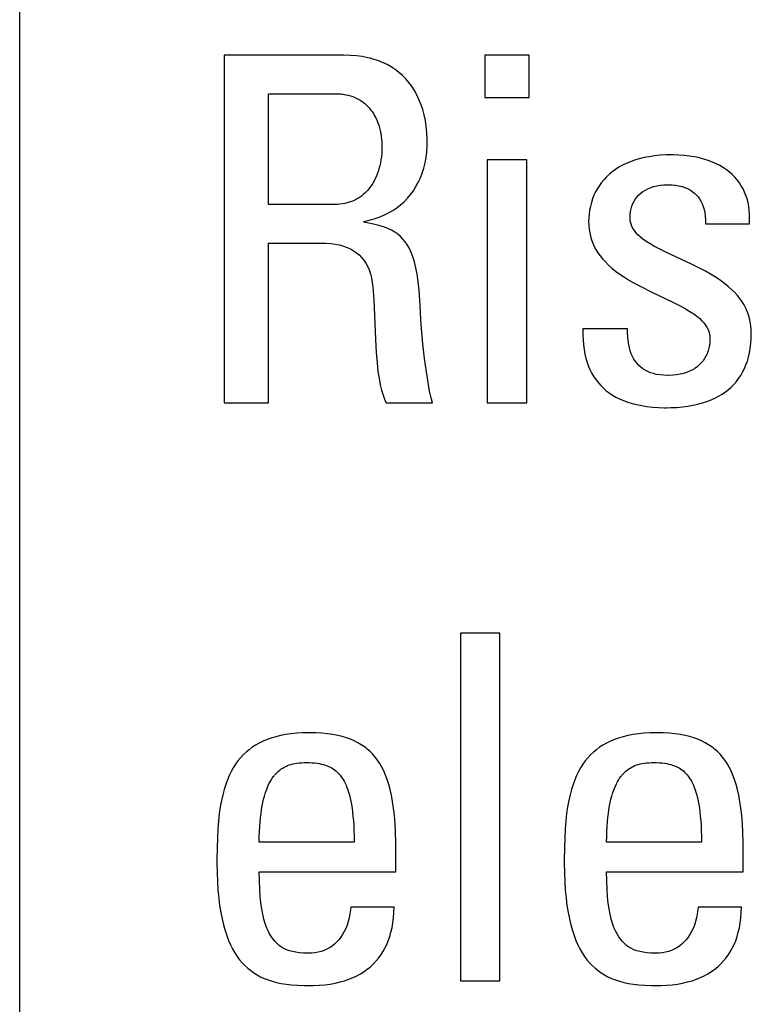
# Model space of a CAD drawing. Extents: x -840 to -217, y -121 to 557.
# Tile 9 of 145: x -602.07 to -598.58, y 174.54 to 179.23. Entities that reach past the tile are written whole.
import ezdxf

# ---------------------------------------------------------------- set-up
doc = ezdxf.new("R2010")
doc.units = 0
doc.header["$LTSCALE"] = 23.1
doc.layers.add('R912005577_AM_0', color=7, linetype='CONTINUOUS')

msp = doc.modelspace()

# ---------------------------------------------------------------- linework, layer by layer
at = {"layer": 'R912005577_AM_0', "color": 7}
for p, q in [((-602.0654, 170.3017), (-602.0654, 180.3809)), ((-600.5206, 179.0569), (-601.0917, 179.0569)), ((-601.0917, 179.0569), (-601.0917, 177.4013)), ((-600.49, 179.0561), (-600.5206, 179.0569)), ((-600.461, 179.0539), (-600.49, 179.0561)), ((-600.4335, 179.0502), (-600.461, 179.0539)), ((-600.4073, 179.0451), (-600.4335, 179.0502)), ((-599.6388, 179.0569), (-599.8498, 179.0569)), ((-599.8498, 179.0569), (-599.8498, 178.8551)), ((-599.6388, 178.8551), (-599.6388, 179.0569)), ((-600.3947, 179.0421), (-600.4073, 179.0451)), ((-600.3824, 179.0387), (-600.3947, 179.0421)), ((-600.3589, 179.0311), (-600.3824, 179.0387)), ((-600.3366, 179.0222), (-600.3589, 179.0311)), ((-600.3155, 179.0122), (-600.3366, 179.0222)), ((-600.2955, 179.0009), (-600.3155, 179.0122)), ((-600.2767, 178.9885), (-600.2955, 179.0009)), ((-600.2589, 178.975), (-600.2767, 178.9885)), ((-600.2421, 178.9602), (-600.2589, 178.975)), ((-600.2264, 178.9444), (-600.2421, 178.9602)), ((-600.2117, 178.9273), (-600.2264, 178.9444)), ((-600.198, 178.909), (-600.2117, 178.9273)), ((-600.1853, 178.8895), (-600.198, 178.909)), ((-600.8807, 178.8735), (-600.562, 178.8735)), ((-600.8807, 178.3461), (-600.8807, 178.8735)), ((-600.562, 178.8735), (-600.5488, 178.8732)), ((-600.5488, 178.8732), (-600.5361, 178.8723)), ((-600.5361, 178.8723), (-600.5299, 178.8717)), ((-600.5299, 178.8717), (-600.5238, 178.8709)), ((-600.5238, 178.8709), (-600.512, 178.8689)), ((-600.512, 178.8689), (-600.5006, 178.8664)), ((-600.5006, 178.8664), (-600.4897, 178.8633)), ((-600.4897, 178.8633), (-600.4791, 178.8598)), ((-600.1737, 178.8687), (-600.1853, 178.8895)), ((-600.1632, 178.8467), (-600.1737, 178.8687)), ((-600.4791, 178.8598), (-600.469, 178.8558)), ((-600.469, 178.8558), (-600.4592, 178.8512)), ((-600.4592, 178.8512), (-600.4498, 178.8462)), ((-600.4498, 178.8462), (-600.4407, 178.8407)), ((-600.4407, 178.8407), (-600.432, 178.8347)), ((-600.432, 178.8347), (-600.4236, 178.8282)), ((-600.4236, 178.8282), (-600.4156, 178.8212)), ((-600.4156, 178.8212), (-600.4079, 178.8137)), ((-600.1538, 178.8234), (-600.1632, 178.8467)), ((-600.1455, 178.7989), (-600.1538, 178.8234)), ((-599.8498, 178.8551), (-599.6388, 178.8551)), ((-600.4079, 178.8137), (-600.4005, 178.8058)), ((-600.4005, 178.8058), (-600.3935, 178.7973)), ((-600.3935, 178.7973), (-600.3869, 178.7883)), ((-600.3869, 178.7883), (-600.3806, 178.7788)), ((-600.3806, 178.7788), (-600.3747, 178.7687)), ((-600.3747, 178.7687), (-600.3692, 178.7581)), ((-600.1385, 178.7731), (-600.1455, 178.7989)), ((-600.1328, 178.7461), (-600.1385, 178.7731)), ((-600.3692, 178.7581), (-600.364, 178.7471)), ((-600.364, 178.7471), (-600.3593, 178.7355)), ((-600.3593, 178.7355), (-600.3551, 178.7234)), ((-600.3551, 178.7234), (-600.3513, 178.7108)), ((-600.1285, 178.718), (-600.1328, 178.7461)), ((-600.3513, 178.7108), (-600.348, 178.6978)), ((-600.348, 178.6978), (-600.3452, 178.6843)), ((-600.3452, 178.6843), (-600.3429, 178.6705)), ((-600.1255, 178.6888), (-600.1285, 178.718)), ((-600.124, 178.6586), (-600.1255, 178.6888)), ((-600.3429, 178.6705), (-600.3412, 178.6563)), ((-600.3412, 178.6563), (-600.3401, 178.6419)), ((-600.3401, 178.6419), (-600.3395, 178.6274)), ((-600.3395, 178.6274), (-600.3395, 178.6212)), ((-600.1242, 178.6247), (-600.1239, 178.6442)), ((-600.1239, 178.6442), (-600.124, 178.6586)), ((-600.3408, 178.5884), (-600.3423, 178.573)), ((-600.3398, 178.604), (-600.3408, 178.5884)), ((-600.3395, 178.6199), (-600.3398, 178.604)), ((-600.3395, 178.6212), (-600.3395, 178.6199)), ((-600.1294, 178.5702), (-600.1261, 178.597)), ((-600.1261, 178.597), (-600.1242, 178.6247)), ((-599.0145, 178.5801), (-599.0415, 178.5774)), ((-598.9861, 178.5818), (-599.0145, 178.5801)), ((-598.9562, 178.5823), (-598.9861, 178.5818)), ((-598.9518, 178.5823), (-598.9562, 178.5823)), ((-598.9251, 178.5816), (-598.9518, 178.5823)), ((-598.8993, 178.5797), (-598.9251, 178.5816)), ((-600.347, 178.5435), (-600.3501, 178.5294)), ((-600.3444, 178.5581), (-600.347, 178.5435)), ((-600.3423, 178.573), (-600.3444, 178.5581)), ((-600.1402, 178.5196), (-600.1341, 178.5444)), ((-600.1341, 178.5444), (-600.1294, 178.5702)), ((-599.6503, 178.5594), (-599.8383, 178.5594)), ((-599.8383, 178.5594), (-599.8383, 177.4013)), ((-599.6503, 177.4013), (-599.6503, 178.5594)), ((-599.1757, 178.5418), (-599.1939, 178.533)), ((-599.1564, 178.5498), (-599.1757, 178.5418)), ((-599.1359, 178.557), (-599.1564, 178.5498)), ((-599.1142, 178.5635), (-599.1359, 178.557)), ((-599.0913, 178.569), (-599.1142, 178.5635)), ((-599.0671, 178.5737), (-599.0913, 178.569)), ((-599.0415, 178.5774), (-599.0671, 178.5737)), ((-598.8744, 178.5768), (-598.8993, 178.5797)), ((-598.8505, 178.5729), (-598.8744, 178.5768)), ((-598.8276, 178.568), (-598.8505, 178.5729)), ((-598.8059, 178.5623), (-598.8276, 178.568)), ((-598.7852, 178.5556), (-598.8059, 178.5623)), ((-598.7656, 178.5482), (-598.7852, 178.5556)), ((-598.7471, 178.5399), (-598.7656, 178.5482)), ((-598.7297, 178.531), (-598.7471, 178.5399)), ((-600.3625, 178.4898), (-600.3675, 178.4777)), ((-600.3579, 178.5025), (-600.3625, 178.4898)), ((-600.3538, 178.5157), (-600.3579, 178.5025)), ((-600.3501, 178.5294), (-600.3538, 178.5157)), ((-600.1565, 178.4731), (-600.1477, 178.4959)), ((-600.1477, 178.4959), (-600.1402, 178.5196)), ((-599.2564, 178.4905), (-599.2696, 178.4782)), ((-599.2423, 178.5022), (-599.2564, 178.4905)), ((-599.2271, 178.5132), (-599.2423, 178.5022)), ((-599.211, 178.5234), (-599.2271, 178.5132)), ((-599.1939, 178.533), (-599.211, 178.5234)), ((-598.7134, 178.5213), (-598.7297, 178.531)), ((-598.6982, 178.511), (-598.7134, 178.5213)), ((-598.684, 178.5), (-598.6982, 178.511)), ((-598.6708, 178.4884), (-598.684, 178.5)), ((-598.6586, 178.4761), (-598.6708, 178.4884)), ((-600.385, 178.4445), (-600.3915, 178.4345)), ((-600.3788, 178.455), (-600.385, 178.4445)), ((-600.3729, 178.4661), (-600.3788, 178.455)), ((-600.3675, 178.4777), (-600.3729, 178.4661)), ((-600.1777, 178.4309), (-600.1665, 178.4515)), ((-600.1665, 178.4515), (-600.1565, 178.4731)), ((-599.2933, 178.4514), (-599.3038, 178.437)), ((-599.2819, 178.4651), (-599.2933, 178.4514)), ((-599.2696, 178.4782), (-599.2819, 178.4651)), ((-599.0139, 178.4378), (-598.9972, 178.4395)), ((-598.9972, 178.4395), (-598.9797, 178.4401)), ((-598.9797, 178.4401), (-598.9764, 178.4401)), ((-598.9764, 178.4401), (-598.9578, 178.4394)), ((-598.9578, 178.4394), (-598.9407, 178.4376)), ((-598.6474, 178.4633), (-598.6586, 178.4761)), ((-598.6372, 178.4498), (-598.6474, 178.4633)), ((-598.6279, 178.4356), (-598.6372, 178.4498)), ((-600.4293, 178.3928), (-600.4378, 178.386)), ((-600.4211, 178.4), (-600.4293, 178.3928)), ((-600.4133, 178.4078), (-600.4211, 178.4)), ((-600.4057, 178.4162), (-600.4133, 178.4078)), ((-600.3984, 178.4251), (-600.4057, 178.4162)), ((-600.3915, 178.4345), (-600.3984, 178.4251)), ((-600.2184, 178.3756), (-600.2037, 178.3929)), ((-600.2037, 178.3929), (-600.1901, 178.4113)), ((-600.1901, 178.4113), (-600.1777, 178.4309)), ((-599.322, 178.4062), (-599.3297, 178.3898)), ((-599.3133, 178.4219), (-599.322, 178.4062)), ((-599.3038, 178.437), (-599.3133, 178.4219)), ((-599.1161, 178.3913), (-599.1066, 178.3999)), ((-599.1066, 178.3999), (-599.0962, 178.4077)), ((-599.0962, 178.4077), (-599.0848, 178.4148)), ((-599.0848, 178.4148), (-599.0725, 178.4212)), ((-599.0725, 178.4212), (-599.0592, 178.4267)), ((-599.0592, 178.4267), (-599.045, 178.4314)), ((-599.045, 178.4314), (-599.0299, 178.4351)), ((-599.0299, 178.4351), (-599.0139, 178.4378)), ((-598.9407, 178.4376), (-598.9247, 178.4349)), ((-598.9247, 178.4349), (-598.9099, 178.4313)), ((-598.9099, 178.4313), (-598.8962, 178.4267)), ((-598.8962, 178.4267), (-598.8836, 178.4214)), ((-598.8836, 178.4214), (-598.8719, 178.4152)), ((-598.8719, 178.4152), (-598.8612, 178.4083)), ((-598.8612, 178.4083), (-598.8513, 178.4005)), ((-598.8513, 178.4005), (-598.8422, 178.392)), ((-598.6196, 178.4208), (-598.6279, 178.4356)), ((-598.6122, 178.4054), (-598.6196, 178.4208)), ((-598.6057, 178.3892), (-598.6122, 178.4054)), ((-600.5642, 178.3461), (-600.8807, 178.3461)), ((-600.5518, 178.3464), (-600.5642, 178.3461)), ((-600.5397, 178.3473), (-600.5518, 178.3464)), ((-600.5281, 178.3488), (-600.5397, 178.3473)), ((-600.5167, 178.3508), (-600.5281, 178.3488)), ((-600.5057, 178.3533), (-600.5167, 178.3508)), ((-600.4951, 178.3564), (-600.5057, 178.3533)), ((-600.4848, 178.3601), (-600.4951, 178.3564)), ((-600.4748, 178.3642), (-600.4848, 178.3601)), ((-600.4651, 178.3689), (-600.4748, 178.3642)), ((-600.4557, 178.3741), (-600.4651, 178.3689)), ((-600.4466, 178.3798), (-600.4557, 178.3741)), ((-600.4378, 178.386), (-600.4466, 178.3798)), ((-600.2512, 178.3442), (-600.2342, 178.3593)), ((-600.2342, 178.3593), (-600.2184, 178.3756)), ((-599.3422, 178.3553), (-599.347, 178.3372)), ((-599.3364, 178.3728), (-599.3422, 178.3553)), ((-599.3297, 178.3898), (-599.3364, 178.3728)), ((-599.1493, 178.3386), (-599.1445, 178.3505)), ((-599.1445, 178.3505), (-599.1388, 178.3617)), ((-599.1388, 178.3617), (-599.1322, 178.3722)), ((-599.1322, 178.3722), (-599.1246, 178.3821)), ((-599.1246, 178.3821), (-599.1161, 178.3913)), ((-598.8422, 178.392), (-598.834, 178.3826)), ((-598.834, 178.3826), (-598.8266, 178.3724)), ((-598.8266, 178.3724), (-598.8199, 178.3613)), ((-598.8199, 178.3613), (-598.8141, 178.3493)), ((-598.8141, 178.3493), (-598.8092, 178.3364)), ((-598.6003, 178.3724), (-598.6057, 178.3892)), ((-598.5958, 178.3547), (-598.6003, 178.3724)), ((-598.5924, 178.3363), (-598.5958, 178.3547)), ((-600.33, 178.2951), (-600.3086, 178.3056)), ((-600.3086, 178.3056), (-600.2883, 178.3173)), ((-600.2883, 178.3173), (-600.2692, 178.3302)), ((-600.2692, 178.3302), (-600.2512, 178.3442)), ((-599.3533, 178.3001), (-599.3548, 178.2813)), ((-599.3507, 178.3188), (-599.3533, 178.3001)), ((-599.347, 178.3372), (-599.3507, 178.3188)), ((-599.158, 178.2842), (-599.1574, 178.2989)), ((-599.1574, 178.2989), (-599.1557, 178.3128)), ((-599.1557, 178.3128), (-599.153, 178.3261)), ((-599.153, 178.3261), (-599.1493, 178.3386)), ((-598.8092, 178.3364), (-598.805, 178.3223)), ((-598.805, 178.3223), (-598.8018, 178.3072)), ((-598.8018, 178.3072), (-598.7995, 178.2909)), ((-598.5899, 178.3171), (-598.5924, 178.3363)), ((-598.5886, 178.2971), (-598.5899, 178.3171)), ((-600.4266, 178.2658), (-600.4007, 178.2712)), ((-600.4266, 178.2612), (-600.4266, 178.2658)), ((-600.4105, 178.2586), (-600.4266, 178.2612)), ((-600.3798, 178.2525), (-600.4105, 178.2586)), ((-600.4007, 178.2712), (-600.376, 178.2779)), ((-600.3539, 178.2461), (-600.3798, 178.2525)), ((-600.376, 178.2779), (-600.3524, 178.2859)), ((-600.3524, 178.2859), (-600.33, 178.2951)), ((-599.3548, 178.2813), (-599.3552, 178.2658)), ((-599.3552, 178.2658), (-599.3546, 178.2472)), ((-599.1574, 178.2732), (-599.158, 178.2842)), ((-599.1557, 178.2626), (-599.1574, 178.2732)), ((-599.1529, 178.2523), (-599.1557, 178.2626)), ((-599.149, 178.2421), (-599.1529, 178.2523)), ((-598.7995, 178.2909), (-598.7982, 178.2733)), ((-598.7982, 178.2733), (-598.798, 178.2544)), ((-598.798, 178.2544), (-598.5894, 178.2544)), ((-598.5894, 178.2544), (-598.5884, 178.2762)), ((-598.5884, 178.2762), (-598.5886, 178.2971)), ((-600.3316, 178.2392), (-600.3539, 178.2461)), ((-600.312, 178.2316), (-600.3316, 178.2392)), ((-600.2946, 178.2233), (-600.312, 178.2316)), ((-600.2789, 178.2143), (-600.2946, 178.2233)), ((-600.2647, 178.2043), (-600.2789, 178.2143)), ((-599.3546, 178.2472), (-599.3529, 178.2292)), ((-599.3529, 178.2292), (-599.3501, 178.2118)), ((-599.3501, 178.2118), (-599.3463, 178.1948)), ((-599.1438, 178.2321), (-599.149, 178.2421)), ((-599.1374, 178.2221), (-599.1438, 178.2321)), ((-599.1296, 178.2121), (-599.1374, 178.2221)), ((-599.1203, 178.2019), (-599.1296, 178.2121)), ((-600.8807, 178.1626), (-600.631, 178.1626)), ((-600.8807, 177.4013), (-600.8807, 178.1626)), ((-600.631, 178.1626), (-600.6066, 178.1621)), ((-600.6066, 178.1621), (-600.5837, 178.1603)), ((-600.5837, 178.1603), (-600.5623, 178.1574)), ((-600.2517, 178.1933), (-600.2647, 178.2043)), ((-600.2397, 178.1811), (-600.2517, 178.1933)), ((-600.2286, 178.1676), (-600.2397, 178.1811)), ((-600.2184, 178.1526), (-600.2286, 178.1676)), ((-599.3463, 178.1948), (-599.3414, 178.1784)), ((-599.3414, 178.1784), (-599.3354, 178.1624)), ((-599.3354, 178.1624), (-599.3283, 178.1467)), ((-599.1093, 178.1916), (-599.1203, 178.2019)), ((-599.0962, 178.181), (-599.1093, 178.1916)), ((-599.0809, 178.17), (-599.0962, 178.181)), ((-599.0628, 178.1584), (-599.0809, 178.17)), ((-599.0414, 178.1461), (-599.0628, 178.1584)), ((-600.5623, 178.1574), (-600.5422, 178.1533)), ((-600.5422, 178.1533), (-600.5235, 178.148)), ((-600.5235, 178.148), (-600.5061, 178.1417)), ((-600.5061, 178.1417), (-600.49, 178.1342)), ((-600.49, 178.1342), (-600.4751, 178.1257)), ((-600.4751, 178.1257), (-600.4614, 178.1162)), ((-600.4614, 178.1162), (-600.4487, 178.1056)), ((-600.209, 178.1358), (-600.2184, 178.1526)), ((-600.2002, 178.1171), (-600.209, 178.1358)), ((-600.1922, 178.096), (-600.2002, 178.1171)), ((-599.3283, 178.1467), (-599.3201, 178.1314)), ((-599.3201, 178.1314), (-599.3108, 178.1163)), ((-599.3108, 178.1163), (-599.3003, 178.1014)), ((-599.0157, 178.1325), (-599.0414, 178.1461)), ((-598.9836, 178.1168), (-599.0157, 178.1325)), ((-598.9401, 178.0966), (-598.9836, 178.1168)), ((-600.4487, 178.1056), (-600.4372, 178.0939)), ((-600.4372, 178.0939), (-600.4266, 178.081)), ((-600.4266, 178.081), (-600.4171, 178.0669)), ((-600.4171, 178.0669), (-600.4086, 178.0516)), ((-600.1848, 178.0722), (-600.1922, 178.096)), ((-600.1781, 178.0451), (-600.1848, 178.0722)), ((-599.3003, 178.1014), (-599.2885, 178.0867)), ((-599.2885, 178.0867), (-599.2753, 178.0722)), ((-599.2753, 178.0722), (-599.2607, 178.0577)), ((-598.91, 178.0828), (-598.9401, 178.0966)), ((-598.8652, 178.0619), (-598.91, 178.0828)), ((-600.4086, 178.0516), (-600.4012, 178.0348)), ((-600.4012, 178.0348), (-600.3948, 178.0166)), ((-600.172, 178.0142), (-600.1781, 178.0451)), ((-599.2607, 178.0577), (-599.2445, 178.0433)), ((-599.2445, 178.0433), (-599.2265, 178.0288)), ((-599.2265, 178.0288), (-599.2066, 178.0142)), ((-598.8295, 178.0445), (-598.8652, 178.0619)), ((-598.7991, 178.0285), (-598.8295, 178.0445)), ((-598.7722, 178.0133), (-598.7991, 178.0285)), ((-600.3948, 178.0166), (-600.3896, 177.9967)), ((-600.3896, 177.9967), (-600.3857, 177.9751)), ((-600.3857, 177.9751), (-600.3831, 177.9517)), ((-600.1668, 177.9787), (-600.172, 178.0142)), ((-600.1623, 177.9378), (-600.1668, 177.9787)), ((-599.2066, 178.0142), (-599.1846, 177.9995)), ((-599.1846, 177.9995), (-599.16, 177.9843)), ((-599.16, 177.9843), (-599.1323, 177.9686)), ((-598.7483, 177.9986), (-598.7722, 178.0133)), ((-598.7268, 177.9842), (-598.7483, 177.9986)), ((-598.7073, 177.9699), (-598.7268, 177.9842)), ((-600.3831, 177.9517), (-600.3788, 177.8916)), ((-600.1587, 177.8903), (-600.1623, 177.9378)), ((-599.1323, 177.9686), (-599.1006, 177.9519)), ((-599.1006, 177.9519), (-599.063, 177.9332)), ((-599.063, 177.9332), (-599.0138, 177.9098)), ((-598.6897, 177.9556), (-598.7073, 177.9699)), ((-598.6738, 177.9413), (-598.6897, 177.9556)), ((-598.6594, 177.927), (-598.6738, 177.9413)), ((-598.6464, 177.9125), (-598.6594, 177.927)), ((-600.3788, 177.8916), (-600.375, 177.8197)), ((-600.1561, 177.8347), (-600.1587, 177.8903)), ((-599.0138, 177.9098), (-598.9932, 177.9001)), ((-598.9932, 177.9001), (-598.951, 177.8798)), ((-598.951, 177.8798), (-598.9194, 177.8638)), ((-598.6347, 177.8978), (-598.6464, 177.9125)), ((-598.6243, 177.8829), (-598.6347, 177.8978)), ((-598.615, 177.8678), (-598.6243, 177.8829)), ((-600.1541, 177.7968), (-600.1561, 177.8347)), ((-598.9194, 177.8638), (-598.8939, 177.8499)), ((-598.8939, 177.8499), (-598.8726, 177.8372)), ((-598.8726, 177.8372), (-598.8546, 177.8253)), ((-598.6069, 177.8524), (-598.615, 177.8678)), ((-598.5999, 177.8366), (-598.6069, 177.8524)), ((-598.5939, 177.8204), (-598.5999, 177.8366)), ((-600.375, 177.8197), (-600.3701, 177.7039)), ((-600.151, 177.7554), (-600.1541, 177.7968)), ((-598.8546, 177.8253), (-598.8392, 177.814)), ((-598.8392, 177.814), (-598.8262, 177.8031)), ((-598.8262, 177.8031), (-598.8151, 177.7925)), ((-598.8151, 177.7925), (-598.8058, 177.7821)), ((-598.5891, 177.8037), (-598.5939, 177.8204)), ((-598.5852, 177.7866), (-598.5891, 177.8037)), ((-598.5824, 177.7689), (-598.5852, 177.7866)), ((-600.1443, 177.6826), (-600.151, 177.7554)), ((-599.3828, 177.7545), (-599.3829, 177.7276)), ((-599.1695, 177.7545), (-599.3828, 177.7545)), ((-599.1693, 177.7371), (-599.1695, 177.7545)), ((-599.1685, 177.7165), (-599.1693, 177.7371)), ((-598.8058, 177.7821), (-598.798, 177.7718)), ((-598.798, 177.7718), (-598.7915, 177.7616)), ((-598.7915, 177.7616), (-598.7864, 177.7514)), ((-598.7864, 177.7514), (-598.7825, 177.741)), ((-598.7825, 177.741), (-598.7796, 177.7305)), ((-598.5807, 177.7505), (-598.5824, 177.7689)), ((-598.5802, 177.7315), (-598.5807, 177.7505)), ((-600.3701, 177.7039), (-600.3667, 177.6409)), ((-599.3829, 177.7276), (-599.3819, 177.7021)), ((-599.3819, 177.7021), (-599.3799, 177.678)), ((-599.1669, 177.6975), (-599.1685, 177.7165)), ((-599.1643, 177.6799), (-599.1669, 177.6975)), ((-598.7796, 177.7305), (-598.7779, 177.7197)), ((-598.7779, 177.6923), (-598.7796, 177.6769)), ((-598.7779, 177.7197), (-598.7774, 177.7086)), ((-598.7774, 177.7086), (-598.7779, 177.6923)), ((-598.5824, 177.6834), (-598.5807, 177.7068)), ((-598.5807, 177.7068), (-598.5802, 177.7315)), ((-600.1364, 177.6119), (-600.1443, 177.6826)), ((-599.3799, 177.678), (-599.3768, 177.6551)), ((-599.3768, 177.6551), (-599.3727, 177.6334)), ((-599.161, 177.6637), (-599.1643, 177.6799)), ((-599.1568, 177.6486), (-599.161, 177.6637)), ((-599.1519, 177.6346), (-599.1568, 177.6486)), ((-598.786, 177.6486), (-598.7882, 177.642)), ((-598.7823, 177.6624), (-598.786, 177.6486)), ((-598.7796, 177.6769), (-598.7823, 177.6624)), ((-598.5888, 177.6397), (-598.5851, 177.661)), ((-598.5851, 177.661), (-598.5824, 177.6834)), ((-600.3667, 177.6409), (-600.363, 177.5918)), ((-600.1282, 177.5497), (-600.1364, 177.6119)), ((-599.3727, 177.6334), (-599.3678, 177.6129)), ((-599.3678, 177.6129), (-599.3619, 177.5935)), ((-599.1462, 177.6217), (-599.1519, 177.6346)), ((-599.1398, 177.6097), (-599.1462, 177.6217)), ((-599.1326, 177.5988), (-599.1398, 177.6097)), ((-599.1247, 177.5886), (-599.1326, 177.5988)), ((-598.8102, 177.6013), (-598.8185, 177.5913)), ((-598.8028, 177.612), (-598.8102, 177.6013)), ((-598.7963, 177.6235), (-598.8028, 177.612)), ((-598.7907, 177.6356), (-598.7963, 177.6235)), ((-598.7882, 177.642), (-598.7907, 177.6356)), ((-598.6056, 177.5819), (-598.5991, 177.6002)), ((-598.5991, 177.6002), (-598.5935, 177.6195)), ((-598.5935, 177.6195), (-598.5888, 177.6397)), ((-600.363, 177.5918), (-600.3586, 177.5512)), ((-600.3586, 177.5512), (-600.3536, 177.5168)), ((-600.1201, 177.4979), (-600.1282, 177.5497)), ((-599.3619, 177.5935), (-599.3552, 177.5751)), ((-599.3552, 177.5751), (-599.3476, 177.5577)), ((-599.3476, 177.5577), (-599.3392, 177.5411)), ((-599.116, 177.5794), (-599.1247, 177.5886)), ((-599.1066, 177.5709), (-599.116, 177.5794)), ((-599.0964, 177.5632), (-599.1066, 177.5709)), ((-599.0852, 177.5564), (-599.0964, 177.5632)), ((-599.0732, 177.5503), (-599.0852, 177.5564)), ((-599.0601, 177.545), (-599.0732, 177.5503)), ((-598.8742, 177.5519), (-598.8882, 177.5463)), ((-598.8611, 177.5583), (-598.8742, 177.5519)), ((-598.849, 177.5654), (-598.8611, 177.5583)), ((-598.8379, 177.5733), (-598.849, 177.5654)), ((-598.8278, 177.582), (-598.8379, 177.5733)), ((-598.8185, 177.5913), (-598.8278, 177.582)), ((-598.6214, 177.5478), (-598.6131, 177.5644)), ((-598.6131, 177.5644), (-598.6056, 177.5819)), ((-600.3536, 177.5168), (-600.3479, 177.487)), ((-599.3392, 177.5411), (-599.3299, 177.5255)), ((-599.3299, 177.5255), (-599.3198, 177.5107)), ((-599.3198, 177.5107), (-599.3089, 177.4968)), ((-599.0459, 177.5405), (-599.0601, 177.545)), ((-599.0384, 177.5386), (-599.0459, 177.5405)), ((-599.0306, 177.5369), (-599.0384, 177.5386)), ((-599.014, 177.5343), (-599.0306, 177.5369)), ((-598.9962, 177.5327), (-599.014, 177.5343)), ((-598.9769, 177.5321), (-598.9962, 177.5327)), ((-598.9729, 177.5321), (-598.9769, 177.5321)), ((-598.9541, 177.5329), (-598.9729, 177.5321)), ((-598.9362, 177.5348), (-598.9541, 177.5329)), ((-598.9192, 177.5377), (-598.9362, 177.5348)), ((-598.9032, 177.5415), (-598.9192, 177.5377)), ((-598.8882, 177.5463), (-598.9032, 177.5415)), ((-598.6632, 177.4895), (-598.6514, 177.5029)), ((-598.6514, 177.5029), (-598.6406, 177.5171)), ((-598.6406, 177.5171), (-598.6305, 177.5321)), ((-598.6305, 177.5321), (-598.6214, 177.5478)), ((-600.3479, 177.487), (-600.3416, 177.4612)), ((-600.3416, 177.4612), (-600.3346, 177.4386)), ((-600.1124, 177.4567), (-600.1201, 177.4979)), ((-600.1053, 177.4249), (-600.1124, 177.4567)), ((-599.3089, 177.4968), (-599.2971, 177.4836)), ((-599.2971, 177.4836), (-599.2845, 177.4712)), ((-599.2845, 177.4712), (-599.271, 177.4595)), ((-599.271, 177.4595), (-599.2566, 177.4486)), ((-598.7039, 177.4535), (-598.6894, 177.4648)), ((-598.6894, 177.4648), (-598.6759, 177.4768)), ((-598.6759, 177.4768), (-598.6632, 177.4895)), ((-600.3346, 177.4386), (-600.327, 177.4187)), ((-600.327, 177.4187), (-600.3189, 177.4013)), ((-600.0988, 177.4013), (-600.1053, 177.4249)), ((-599.2566, 177.4486), (-599.2412, 177.4384)), ((-599.2412, 177.4384), (-599.2248, 177.429)), ((-599.2248, 177.429), (-599.2073, 177.4202)), ((-599.2073, 177.4202), (-599.1888, 177.4122)), ((-599.1888, 177.4122), (-599.1691, 177.405)), ((-598.8127, 177.401), (-598.7918, 177.4079)), ((-598.7918, 177.4079), (-598.772, 177.4155)), ((-598.772, 177.4155), (-598.7534, 177.4239)), ((-598.7534, 177.4239), (-598.7359, 177.4331)), ((-598.7359, 177.4331), (-598.7194, 177.443)), ((-598.7194, 177.443), (-598.7039, 177.4535)), ((-601.0917, 177.4013), (-600.8807, 177.4013)), ((-600.3189, 177.4013), (-600.0988, 177.4013)), ((-599.8383, 177.4013), (-599.6503, 177.4013)), ((-599.1691, 177.405), (-599.1481, 177.3985)), ((-599.1481, 177.3985), (-599.1259, 177.3929)), ((-599.1259, 177.3929), (-599.1023, 177.3881)), ((-599.1023, 177.3881), (-599.0773, 177.3842)), ((-599.0773, 177.3842), (-599.0508, 177.3813)), ((-599.0508, 177.3813), (-599.0228, 177.3794)), ((-599.0228, 177.3794), (-598.9931, 177.3785)), ((-598.9931, 177.3785), (-598.9838, 177.3784)), ((-598.9838, 177.3784), (-598.9643, 177.3787)), ((-598.9643, 177.3787), (-598.9358, 177.3799)), ((-598.9358, 177.3799), (-598.9086, 177.3823)), ((-598.9086, 177.3823), (-598.8827, 177.3856)), ((-598.8827, 177.3856), (-598.8581, 177.3898)), ((-598.8581, 177.3898), (-598.8347, 177.395)), ((-598.8347, 177.395), (-598.8127, 177.401)), ((-599.7779, 176.3053), (-599.9658, 176.3053)), ((-599.9658, 176.3053), (-599.9658, 174.6497)), ((-599.7779, 174.6497), (-599.7779, 176.3053)), ((-600.8226, 175.8174), (-600.8454, 175.8118)), ((-600.7984, 175.822), (-600.8226, 175.8174)), ((-600.7728, 175.8257), (-600.7984, 175.822)), ((-600.7455, 175.8284), (-600.7728, 175.8257)), ((-600.7165, 175.8301), (-600.7455, 175.8284)), ((-600.6858, 175.8306), (-600.7165, 175.8301)), ((-600.6547, 175.8301), (-600.6858, 175.8306)), ((-600.6259, 175.8284), (-600.6547, 175.8301)), ((-600.599, 175.8258), (-600.6259, 175.8284)), ((-600.574, 175.8222), (-600.599, 175.8258)), ((-600.5506, 175.8178), (-600.574, 175.8222)), ((-600.5288, 175.8124), (-600.5506, 175.8178)), ((-599.1679, 175.8174), (-599.1907, 175.8118)), ((-599.1437, 175.822), (-599.1679, 175.8174)), ((-599.1181, 175.8257), (-599.1437, 175.822)), ((-599.0908, 175.8284), (-599.1181, 175.8257)), ((-599.0618, 175.8301), (-599.0908, 175.8284)), ((-599.0311, 175.8306), (-599.0618, 175.8301)), ((-599, 175.8301), (-599.0311, 175.8306)), ((-598.9712, 175.8284), (-599, 175.8301)), ((-598.9443, 175.8258), (-598.9712, 175.8284)), ((-598.9193, 175.8222), (-598.9443, 175.8258)), ((-598.896, 175.8178), (-598.9193, 175.8222)), ((-598.8741, 175.8124), (-598.896, 175.8178)), ((-600.9415, 175.7717), (-600.9576, 175.7612)), ((-600.9244, 175.7813), (-600.9415, 175.7717)), ((-600.9063, 175.7902), (-600.9244, 175.7813)), ((-600.8872, 175.7982), (-600.9063, 175.7902)), ((-600.8669, 175.8055), (-600.8872, 175.7982)), ((-600.8454, 175.8118), (-600.8669, 175.8055)), ((-600.5084, 175.8063), (-600.5288, 175.8124)), ((-600.4893, 175.7993), (-600.5084, 175.8063)), ((-600.4713, 175.7916), (-600.4893, 175.7993)), ((-600.4545, 175.7831), (-600.4713, 175.7916)), ((-600.4386, 175.7738), (-600.4545, 175.7831)), ((-600.4236, 175.7636), (-600.4386, 175.7738)), ((-599.2868, 175.7717), (-599.3029, 175.7612)), ((-599.2697, 175.7813), (-599.2868, 175.7717)), ((-599.2516, 175.7902), (-599.2697, 175.7813)), ((-599.2325, 175.7982), (-599.2516, 175.7902)), ((-599.2122, 175.8055), (-599.2325, 175.7982)), ((-599.1907, 175.8118), (-599.2122, 175.8055)), ((-598.8537, 175.8063), (-598.8741, 175.8124)), ((-598.8346, 175.7993), (-598.8537, 175.8063)), ((-598.8167, 175.7916), (-598.8346, 175.7993)), ((-598.7998, 175.7831), (-598.8167, 175.7916)), ((-598.7839, 175.7738), (-598.7998, 175.7831)), ((-598.7689, 175.7636), (-598.7839, 175.7738)), ((-601.0007, 175.7249), (-601.0135, 175.7111)), ((-600.9872, 175.7378), (-601.0007, 175.7249)), ((-600.9728, 175.7499), (-600.9872, 175.7378)), ((-600.9576, 175.7612), (-600.9728, 175.7499)), ((-600.4165, 175.7583), (-600.4236, 175.7636)), ((-600.4095, 175.7527), (-600.4165, 175.7583)), ((-600.3962, 175.7408), (-600.4095, 175.7527)), ((-600.3837, 175.7281), (-600.3962, 175.7408)), ((-600.3719, 175.7145), (-600.3837, 175.7281)), ((-599.3461, 175.7249), (-599.3589, 175.7111)), ((-599.3325, 175.7378), (-599.3461, 175.7249)), ((-599.3181, 175.7499), (-599.3325, 175.7378)), ((-599.3029, 175.7612), (-599.3181, 175.7499)), ((-598.7618, 175.7583), (-598.7689, 175.7636)), ((-598.7548, 175.7527), (-598.7618, 175.7583)), ((-598.7416, 175.7408), (-598.7548, 175.7527)), ((-598.729, 175.7281), (-598.7416, 175.7408)), ((-598.7172, 175.7145), (-598.729, 175.7281)), ((-601.037, 175.6805), (-601.0477, 175.6637)), ((-601.0256, 175.6963), (-601.037, 175.6805)), ((-601.0135, 175.7111), (-601.0256, 175.6963)), ((-600.7973, 175.6707), (-600.7894, 175.6742)), ((-600.7894, 175.6742), (-600.7812, 175.6772)), ((-600.7812, 175.6772), (-600.7727, 175.6799)), ((-600.7727, 175.6799), (-600.7637, 175.6823)), ((-600.7637, 175.6823), (-600.7543, 175.6843)), ((-600.7543, 175.6843), (-600.7444, 175.6859)), ((-600.7444, 175.6859), (-600.734, 175.6872)), ((-600.734, 175.6872), (-600.7229, 175.688)), ((-600.7229, 175.688), (-600.711, 175.6885)), ((-600.711, 175.6885), (-600.7041, 175.6885)), ((-600.7041, 175.6885), (-600.7025, 175.6885)), ((-600.7025, 175.6885), (-600.6869, 175.6883)), ((-600.6869, 175.6883), (-600.6729, 175.6877)), ((-600.6729, 175.6877), (-600.6603, 175.6867)), ((-600.6603, 175.6867), (-600.6487, 175.6854)), ((-600.6487, 175.6854), (-600.6379, 175.6837)), ((-600.6379, 175.6837), (-600.6279, 175.6817)), ((-600.6279, 175.6817), (-600.6185, 175.6794)), ((-600.6185, 175.6794), (-600.6097, 175.6767)), ((-600.6097, 175.6767), (-600.6013, 175.6738)), ((-600.6013, 175.6738), (-600.5933, 175.6705)), ((-600.3608, 175.6998), (-600.3719, 175.7145)), ((-600.3503, 175.684), (-600.3608, 175.6998)), ((-600.3404, 175.667), (-600.3503, 175.684)), ((-599.3824, 175.6805), (-599.3931, 175.6637)), ((-599.371, 175.6963), (-599.3824, 175.6805)), ((-599.3589, 175.7111), (-599.371, 175.6963)), ((-599.1426, 175.6707), (-599.1347, 175.6742)), ((-599.1347, 175.6742), (-599.1266, 175.6772)), ((-599.1266, 175.6772), (-599.118, 175.68)), ((-599.118, 175.68), (-599.1091, 175.6823)), ((-599.1091, 175.6823), (-599.0997, 175.6843)), ((-599.0997, 175.6843), (-599.0898, 175.6859)), ((-599.0898, 175.6859), (-599.0793, 175.6872)), ((-599.0793, 175.6872), (-599.0682, 175.688)), ((-599.0682, 175.688), (-599.0564, 175.6885)), ((-599.0564, 175.6885), (-599.0495, 175.6885)), ((-599.0495, 175.6885), (-599.0478, 175.6885)), ((-599.0478, 175.6885), (-599.0322, 175.6883)), ((-599.0322, 175.6883), (-599.0183, 175.6877)), ((-599.0183, 175.6877), (-599.0057, 175.6867)), ((-599.0057, 175.6867), (-598.9941, 175.6854)), ((-598.9941, 175.6854), (-598.9833, 175.6837)), ((-598.9833, 175.6837), (-598.9733, 175.6817)), ((-598.9733, 175.6817), (-598.9639, 175.6794)), ((-598.9639, 175.6794), (-598.955, 175.6767)), ((-598.955, 175.6767), (-598.9467, 175.6738)), ((-598.9467, 175.6738), (-598.9387, 175.6705)), ((-598.7061, 175.6998), (-598.7172, 175.7145)), ((-598.6956, 175.684), (-598.7061, 175.6998)), ((-598.6858, 175.667), (-598.6956, 175.684)), ((-601.0672, 175.6265), (-601.0759, 175.6059)), ((-601.0578, 175.6457), (-601.0672, 175.6265)), ((-601.0477, 175.6637), (-601.0578, 175.6457)), ((-600.8538, 175.6253), (-600.8509, 175.6289)), ((-600.8509, 175.6289), (-600.8449, 175.6357)), ((-600.8449, 175.6357), (-600.8388, 175.642)), ((-600.8388, 175.642), (-600.8324, 175.6478)), ((-600.8324, 175.6478), (-600.8259, 175.6532)), ((-600.8259, 175.6532), (-600.8191, 175.6582)), ((-600.8191, 175.6582), (-600.8121, 175.6627)), ((-600.8121, 175.6627), (-600.8048, 175.6669)), ((-600.8048, 175.6669), (-600.7973, 175.6707)), ((-600.5933, 175.6705), (-600.5858, 175.6669)), ((-600.5858, 175.6669), (-600.5786, 175.6629)), ((-600.5786, 175.6629), (-600.5716, 175.6586)), ((-600.5716, 175.6586), (-600.565, 175.6539)), ((-600.565, 175.6539), (-600.5586, 175.6488)), ((-600.5586, 175.6488), (-600.5525, 175.6433)), ((-600.5525, 175.6433), (-600.5466, 175.6373)), ((-600.5466, 175.6373), (-600.5409, 175.6309)), ((-600.5409, 175.6309), (-600.5354, 175.624)), ((-600.3312, 175.6488), (-600.3404, 175.667)), ((-600.3226, 175.6291), (-600.3312, 175.6488)), ((-600.3146, 175.6078), (-600.3226, 175.6291)), ((-599.4125, 175.6265), (-599.4213, 175.6059)), ((-599.4031, 175.6457), (-599.4125, 175.6265)), ((-599.3931, 175.6637), (-599.4031, 175.6457)), ((-599.1991, 175.6253), (-599.1962, 175.6289)), ((-599.1962, 175.6289), (-599.1902, 175.6357)), ((-599.1902, 175.6357), (-599.1841, 175.642)), ((-599.1841, 175.642), (-599.1777, 175.6478)), ((-599.1777, 175.6478), (-599.1712, 175.6532)), ((-599.1712, 175.6532), (-599.1644, 175.6582)), ((-599.1644, 175.6582), (-599.1574, 175.6627)), ((-599.1574, 175.6627), (-599.1501, 175.6669)), ((-599.1501, 175.6669), (-599.1426, 175.6707)), ((-598.9387, 175.6705), (-598.9312, 175.6669)), ((-598.9312, 175.6669), (-598.9239, 175.6629)), ((-598.9239, 175.6629), (-598.917, 175.6586)), ((-598.917, 175.6586), (-598.9104, 175.6539)), ((-598.9104, 175.6539), (-598.904, 175.6488)), ((-598.904, 175.6488), (-598.8979, 175.6433)), ((-598.8979, 175.6433), (-598.892, 175.6373)), ((-598.892, 175.6373), (-598.8863, 175.6309)), ((-598.8863, 175.6309), (-598.8808, 175.624)), ((-598.6766, 175.6488), (-598.6858, 175.667)), ((-598.6679, 175.6291), (-598.6766, 175.6488)), ((-598.6599, 175.6078), (-598.6679, 175.6291)), ((-601.084, 175.5839), (-601.0914, 175.5602)), ((-601.0759, 175.6059), (-601.084, 175.5839)), ((-600.8826, 175.5766), (-600.8778, 175.5868)), ((-600.8778, 175.5868), (-600.8728, 175.5964)), ((-600.8728, 175.5964), (-600.8676, 175.6054)), ((-600.8676, 175.6054), (-600.8622, 175.6138)), ((-600.8622, 175.6138), (-600.8566, 175.6216)), ((-600.8566, 175.6216), (-600.8538, 175.6253)), ((-600.5354, 175.624), (-600.5301, 175.6166)), ((-600.5301, 175.6166), (-600.525, 175.6087)), ((-600.525, 175.6087), (-600.5201, 175.6001)), ((-600.5201, 175.6001), (-600.5153, 175.591)), ((-600.5153, 175.591), (-600.5108, 175.5811)), ((-600.5108, 175.5811), (-600.5065, 175.5705)), ((-600.3072, 175.5849), (-600.3146, 175.6078)), ((-600.3004, 175.56), (-600.3072, 175.5849)), ((-599.4294, 175.5839), (-599.4368, 175.5602)), ((-599.4213, 175.6059), (-599.4294, 175.5839)), ((-599.2279, 175.5766), (-599.2231, 175.5868)), ((-599.2231, 175.5868), (-599.2181, 175.5964)), ((-599.2181, 175.5964), (-599.2129, 175.6054)), ((-599.2129, 175.6054), (-599.2075, 175.6138)), ((-599.2075, 175.6138), (-599.2019, 175.6216)), ((-599.2019, 175.6216), (-599.1991, 175.6253)), ((-598.8808, 175.624), (-598.8755, 175.6166)), ((-598.8755, 175.6166), (-598.8704, 175.6087)), ((-598.8704, 175.6087), (-598.8655, 175.6001)), ((-598.8655, 175.6001), (-598.8607, 175.5909)), ((-598.8607, 175.5909), (-598.8562, 175.5811)), ((-598.8562, 175.5811), (-598.8519, 175.5705)), ((-598.6525, 175.5849), (-598.6599, 175.6078)), ((-598.6458, 175.56), (-598.6525, 175.5849)), ((-601.0982, 175.5348), (-601.1043, 175.5074)), ((-601.0914, 175.5602), (-601.0982, 175.5348)), ((-600.8998, 175.528), (-600.8958, 175.5413)), ((-600.8958, 175.5413), (-600.8916, 175.5539)), ((-600.8916, 175.5539), (-600.8872, 175.5656)), ((-600.8872, 175.5656), (-600.8826, 175.5766)), ((-600.5065, 175.5705), (-600.5023, 175.5592)), ((-600.5023, 175.5592), (-600.4984, 175.547)), ((-600.4984, 175.547), (-600.4947, 175.5339)), ((-600.4947, 175.5339), (-600.4912, 175.5199)), ((-600.2943, 175.533), (-600.3004, 175.56)), ((-600.2889, 175.5037), (-600.2943, 175.533)), ((-599.4436, 175.5348), (-599.4497, 175.5074)), ((-599.4368, 175.5602), (-599.4436, 175.5348)), ((-599.2451, 175.528), (-599.2411, 175.5413)), ((-599.2411, 175.5413), (-599.2369, 175.5539)), ((-599.2369, 175.5539), (-599.2325, 175.5656)), ((-599.2325, 175.5656), (-599.2279, 175.5766)), ((-598.8519, 175.5705), (-598.8477, 175.5592)), ((-598.8477, 175.5592), (-598.8438, 175.547)), ((-598.8438, 175.547), (-598.8401, 175.5339)), ((-598.8401, 175.5339), (-598.8366, 175.5199)), ((-598.6397, 175.533), (-598.6458, 175.56)), ((-598.6342, 175.5037), (-598.6397, 175.533)), ((-601.1043, 175.5074), (-601.1097, 175.4778)), ((-600.9102, 175.4824), (-600.907, 175.4986)), ((-600.907, 175.4986), (-600.9035, 175.5137)), ((-600.9035, 175.5137), (-600.8998, 175.528)), ((-600.4912, 175.5199), (-600.4879, 175.5048)), ((-600.4879, 175.5048), (-600.4849, 175.4887)), ((-600.4849, 175.4887), (-600.4822, 175.4714)), ((-600.2841, 175.4717), (-600.2889, 175.5037)), ((-599.4497, 175.5074), (-599.4551, 175.4778)), ((-599.2555, 175.4824), (-599.2523, 175.4986)), ((-599.2523, 175.4986), (-599.2488, 175.5137)), ((-599.2488, 175.5137), (-599.2451, 175.528)), ((-598.8366, 175.5199), (-598.8333, 175.5048)), ((-598.8333, 175.5048), (-598.8303, 175.4887)), ((-598.8303, 175.4887), (-598.8276, 175.4714)), ((-598.6295, 175.4717), (-598.6342, 175.5037)), ((-601.1144, 175.4457), (-601.1183, 175.4107)), ((-601.1097, 175.4778), (-601.1144, 175.4457)), ((-600.9181, 175.4273), (-600.9158, 175.4468)), ((-600.9158, 175.4468), (-600.9132, 175.4651)), ((-600.9132, 175.4651), (-600.9102, 175.4824)), ((-600.4822, 175.4714), (-600.4798, 175.4528)), ((-600.4798, 175.4528), (-600.4777, 175.4329)), ((-600.2802, 175.4368), (-600.2841, 175.4717)), ((-599.4598, 175.4457), (-599.4637, 175.4107)), ((-599.4551, 175.4778), (-599.4598, 175.4457)), ((-599.2634, 175.4273), (-599.2611, 175.4468)), ((-599.2611, 175.4468), (-599.2585, 175.4651)), ((-599.2585, 175.4651), (-599.2555, 175.4824)), ((-598.8276, 175.4714), (-598.8252, 175.4528)), ((-598.8252, 175.4528), (-598.8231, 175.4329)), ((-598.6256, 175.4368), (-598.6295, 175.4717)), ((-601.1183, 175.4107), (-601.1214, 175.3722)), ((-600.9218, 175.3846), (-600.9201, 175.4066)), ((-600.9201, 175.4066), (-600.9181, 175.4273)), ((-600.4777, 175.4329), (-600.4759, 175.4116)), ((-600.4759, 175.4116), (-600.4744, 175.3888)), ((-600.277, 175.3985), (-600.2802, 175.4368)), ((-600.2747, 175.3563), (-600.277, 175.3985)), ((-599.4637, 175.4107), (-599.4668, 175.3722)), ((-599.2671, 175.3846), (-599.2654, 175.4066)), ((-599.2654, 175.4066), (-599.2634, 175.4273)), ((-598.8231, 175.4329), (-598.8213, 175.4116)), ((-598.8213, 175.4116), (-598.8198, 175.3888)), ((-598.6224, 175.3984), (-598.6256, 175.4368)), ((-598.6201, 175.3562), (-598.6224, 175.3984)), ((-601.1214, 175.3722), (-601.1238, 175.3295)), ((-600.9239, 175.3364), (-600.923, 175.3612)), ((-600.923, 175.3612), (-600.9218, 175.3846)), ((-600.4744, 175.3888), (-600.4734, 175.3643)), ((-600.4734, 175.3643), (-600.4727, 175.3381)), ((-600.2733, 175.3095), (-600.2747, 175.3563)), ((-599.4668, 175.3722), (-599.4692, 175.3295)), ((-599.2692, 175.3364), (-599.2683, 175.3612)), ((-599.2683, 175.3612), (-599.2671, 175.3846)), ((-598.8198, 175.3888), (-598.8188, 175.3643)), ((-598.8188, 175.3643), (-598.8181, 175.3381)), ((-598.6187, 175.3094), (-598.6201, 175.3562)), ((-601.1238, 175.3295), (-601.1253, 175.2812)), ((-600.9243, 175.3101), (-600.9239, 175.3364)), ((-600.4725, 175.3101), (-600.9243, 175.3101)), ((-600.4727, 175.3381), (-600.4725, 175.3101)), ((-600.273, 175.2665), (-600.2733, 175.3095)), ((-599.4692, 175.3295), (-599.4707, 175.2813)), ((-599.2696, 175.3101), (-599.2692, 175.3364)), ((-598.8179, 175.3101), (-599.2696, 175.3101)), ((-598.8181, 175.3381), (-598.8179, 175.3101)), ((-598.6184, 175.2665), (-598.6187, 175.3094)), ((-601.1253, 175.2812), (-601.126, 175.2252)), ((-600.273, 175.1679), (-600.273, 175.2665)), ((-599.4707, 175.2813), (-599.4714, 175.2253)), ((-598.6184, 175.1679), (-598.6184, 175.2665)), ((-601.126, 175.2252), (-601.126, 175.2115)), ((-601.126, 175.2115), (-601.1254, 175.1648)), ((-599.4714, 175.2253), (-599.4714, 175.2115)), ((-599.4714, 175.2115), (-599.4708, 175.1648)), ((-601.1254, 175.1648), (-601.1238, 175.1213)), ((-600.9243, 175.1679), (-600.273, 175.1679)), ((-600.9237, 175.1249), (-600.9243, 175.1679)), ((-599.4708, 175.1648), (-599.4692, 175.1213)), ((-599.2696, 175.1679), (-598.6184, 175.1679)), ((-599.269, 175.1249), (-599.2696, 175.1679)), ((-601.1238, 175.1213), (-601.1211, 175.0806)), ((-600.9221, 175.0861), (-600.9237, 175.1249)), ((-599.4692, 175.1213), (-599.4665, 175.0806)), ((-599.2674, 175.0861), (-599.269, 175.1249)), ((-601.1211, 175.0806), (-601.1175, 175.0428)), ((-600.9196, 175.0512), (-600.9221, 175.0861)), ((-599.4665, 175.0806), (-599.4629, 175.0428)), ((-599.2649, 175.0512), (-599.2674, 175.0861)), ((-601.1175, 175.0428), (-601.113, 175.0076)), ((-600.9163, 175.0198), (-600.9196, 175.0512)), ((-600.9121, 174.9915), (-600.9163, 175.0198)), ((-599.4629, 175.0428), (-599.4584, 175.0076)), ((-599.2616, 175.0198), (-599.2649, 175.0512)), ((-599.2574, 174.9915), (-599.2616, 175.0198)), ((-601.113, 175.0076), (-601.1077, 174.9748)), ((-601.1077, 174.9748), (-601.1016, 174.9442)), ((-600.9073, 174.9661), (-600.9121, 174.9915)), ((-600.4896, 174.9873), (-600.4921, 174.968)), ((-600.4886, 175.0005), (-600.4896, 174.9873)), ((-600.2822, 175.0005), (-600.4886, 175.0005)), ((-600.2849, 174.9489), (-600.283, 174.9741)), ((-600.283, 174.9741), (-600.2822, 175.0005)), ((-599.4584, 175.0076), (-599.4531, 174.9748)), ((-599.4531, 174.9748), (-599.447, 174.9443)), ((-599.2526, 174.9661), (-599.2574, 174.9915)), ((-598.8349, 174.9874), (-598.8374, 174.9681)), ((-598.8339, 175.0005), (-598.8349, 174.9874)), ((-598.6275, 175.0005), (-598.8339, 175.0005)), ((-598.6302, 174.9489), (-598.6283, 174.9741)), ((-598.6283, 174.9741), (-598.6275, 175.0005)), ((-601.1016, 174.9442), (-601.0948, 174.9159)), ((-600.9019, 174.9432), (-600.9073, 174.9661)), ((-600.8959, 174.9226), (-600.9019, 174.9432)), ((-600.5002, 174.9316), (-600.5057, 174.9147)), ((-600.4956, 174.9494), (-600.5002, 174.9316)), ((-600.4921, 174.968), (-600.4956, 174.9494)), ((-600.2918, 174.9022), (-600.2879, 174.925)), ((-600.2879, 174.925), (-600.2849, 174.9489)), ((-599.447, 174.9443), (-599.4402, 174.9159)), ((-599.2472, 174.9432), (-599.2526, 174.9661)), ((-599.2412, 174.9226), (-599.2472, 174.9432)), ((-598.8455, 174.9317), (-598.851, 174.9147)), ((-598.8409, 174.9495), (-598.8455, 174.9317)), ((-598.8374, 174.9681), (-598.8409, 174.9495)), ((-598.6371, 174.9022), (-598.6332, 174.925)), ((-598.6332, 174.925), (-598.6302, 174.9489)), ((-601.0948, 174.9159), (-601.0873, 174.8894)), ((-601.0873, 174.8894), (-601.0791, 174.8649)), ((-600.8893, 174.9041), (-600.8959, 174.9226)), ((-600.8822, 174.8875), (-600.8893, 174.9041)), ((-600.8746, 174.8725), (-600.8822, 174.8875)), ((-600.5193, 174.8837), (-600.5273, 174.8697)), ((-600.5121, 174.8987), (-600.5193, 174.8837)), ((-600.5057, 174.9147), (-600.5121, 174.8987)), ((-600.3027, 174.8599), (-600.2968, 174.8805)), ((-600.2968, 174.8805), (-600.2918, 174.9022)), ((-599.4402, 174.9159), (-599.4327, 174.8895)), ((-599.4327, 174.8895), (-599.4245, 174.8649)), ((-599.2346, 174.9041), (-599.2412, 174.9226)), ((-599.2275, 174.8875), (-599.2346, 174.9041)), ((-599.2199, 174.8725), (-599.2275, 174.8875)), ((-598.8646, 174.8837), (-598.8727, 174.8697)), ((-598.8574, 174.8987), (-598.8646, 174.8837)), ((-598.851, 174.9147), (-598.8574, 174.8987)), ((-598.648, 174.8599), (-598.6421, 174.8805)), ((-598.6421, 174.8805), (-598.6371, 174.9022)), ((-601.0791, 174.8649), (-601.0703, 174.8421)), ((-601.0703, 174.8421), (-601.061, 174.8209)), ((-600.8665, 174.8591), (-600.8746, 174.8725)), ((-600.8579, 174.847), (-600.8665, 174.8591)), ((-600.8488, 174.8361), (-600.8579, 174.847)), ((-600.8391, 174.8264), (-600.8488, 174.8361)), ((-600.5555, 174.8338), (-600.5662, 174.8239)), ((-600.5455, 174.8447), (-600.5555, 174.8338)), ((-600.536, 174.8567), (-600.5455, 174.8447)), ((-600.5273, 174.8697), (-600.536, 174.8567)), ((-600.3171, 174.8218), (-600.3094, 174.8404)), ((-600.3094, 174.8404), (-600.3027, 174.8599)), ((-599.4245, 174.8649), (-599.4158, 174.8421)), ((-599.4158, 174.8421), (-599.4064, 174.8209)), ((-599.2118, 174.8591), (-599.2199, 174.8725)), ((-599.2032, 174.847), (-599.2118, 174.8591)), ((-599.1941, 174.8361), (-599.2032, 174.847)), ((-599.1844, 174.8264), (-599.1941, 174.8361)), ((-598.9009, 174.8338), (-598.9116, 174.8239)), ((-598.8908, 174.8447), (-598.9009, 174.8338)), ((-598.8814, 174.8567), (-598.8908, 174.8447)), ((-598.8727, 174.8697), (-598.8814, 174.8567)), ((-598.6624, 174.8218), (-598.6547, 174.8404)), ((-598.6547, 174.8404), (-598.648, 174.8599)), ((-601.061, 174.8209), (-601.051, 174.8012)), ((-601.051, 174.8012), (-601.0405, 174.7829)), ((-601.0405, 174.7829), (-601.0293, 174.7659)), ((-600.8289, 174.8178), (-600.8391, 174.8264)), ((-600.818, 174.8102), (-600.8289, 174.8178)), ((-600.8064, 174.8034), (-600.818, 174.8102)), ((-600.794, 174.7976), (-600.8064, 174.8034)), ((-600.7806, 174.7926), (-600.794, 174.7976)), ((-600.7661, 174.7884), (-600.7806, 174.7926)), ((-600.7503, 174.7851), (-600.7661, 174.7884)), ((-600.733, 174.7826), (-600.7503, 174.7851)), ((-600.7138, 174.781), (-600.733, 174.7826)), ((-600.6582, 174.7827), (-600.6739, 174.781)), ((-600.6431, 174.7855), (-600.6582, 174.7827)), ((-600.6288, 174.7894), (-600.6431, 174.7855)), ((-600.615, 174.7943), (-600.6288, 174.7894)), ((-600.6019, 174.8002), (-600.615, 174.7943)), ((-600.5894, 174.8071), (-600.6019, 174.8002)), ((-600.5775, 174.815), (-600.5894, 174.8071)), ((-600.5662, 174.8239), (-600.5775, 174.815)), ((-600.3401, 174.7794), (-600.335, 174.7874)), ((-600.335, 174.7874), (-600.3256, 174.8042)), ((-600.3256, 174.8042), (-600.3171, 174.8218)), ((-599.4064, 174.8209), (-599.3964, 174.8012)), ((-599.3964, 174.8012), (-599.3859, 174.7829)), ((-599.3859, 174.7829), (-599.3747, 174.7659)), ((-599.1742, 174.8178), (-599.1844, 174.8264)), ((-599.1633, 174.8102), (-599.1742, 174.8178)), ((-599.1517, 174.8034), (-599.1633, 174.8102)), ((-599.1393, 174.7976), (-599.1517, 174.8034)), ((-599.1259, 174.7926), (-599.1393, 174.7976)), ((-599.1114, 174.7884), (-599.1259, 174.7926)), ((-599.0956, 174.7851), (-599.1114, 174.7884)), ((-599.0783, 174.7826), (-599.0956, 174.7851)), ((-599.0591, 174.781), (-599.0783, 174.7826)), ((-599.0035, 174.7827), (-599.0192, 174.781)), ((-598.9885, 174.7855), (-599.0035, 174.7827)), ((-598.9741, 174.7894), (-598.9885, 174.7855)), ((-598.9603, 174.7943), (-598.9741, 174.7894)), ((-598.9472, 174.8002), (-598.9603, 174.7943)), ((-598.9347, 174.8071), (-598.9472, 174.8002)), ((-598.9229, 174.815), (-598.9347, 174.8071)), ((-598.9116, 174.8239), (-598.9229, 174.815)), ((-598.6854, 174.7794), (-598.6803, 174.7874)), ((-598.6803, 174.7874), (-598.6709, 174.8042)), ((-598.6709, 174.8042), (-598.6624, 174.8218)), ((-601.0293, 174.7659), (-601.0176, 174.7501)), ((-601.0176, 174.7501), (-601.0054, 174.7355)), ((-601.0054, 174.7355), (-600.9925, 174.722)), ((-600.6922, 174.7804), (-600.7138, 174.781)), ((-600.6904, 174.7804), (-600.6922, 174.7804)), ((-600.6739, 174.781), (-600.6904, 174.7804)), ((-600.3811, 174.729), (-600.3683, 174.7424)), ((-600.3683, 174.7424), (-600.3564, 174.7565)), ((-600.3564, 174.7565), (-600.3453, 174.7716)), ((-600.3453, 174.7716), (-600.3401, 174.7794)), ((-599.3747, 174.7659), (-599.363, 174.7501)), ((-599.363, 174.7501), (-599.3508, 174.7355)), ((-599.3508, 174.7355), (-599.3379, 174.722)), ((-599.0375, 174.7804), (-599.0591, 174.781)), ((-599.0357, 174.7804), (-599.0375, 174.7804)), ((-599.0192, 174.781), (-599.0357, 174.7804)), ((-598.7264, 174.729), (-598.7136, 174.7424)), ((-598.7136, 174.7424), (-598.7017, 174.7565)), ((-598.7017, 174.7565), (-598.6906, 174.7716)), ((-598.6906, 174.7716), (-598.6854, 174.7794)), ((-600.9925, 174.722), (-600.979, 174.7096)), ((-600.979, 174.7096), (-600.9649, 174.6981)), ((-600.9649, 174.6981), (-600.95, 174.6876)), ((-600.4413, 174.6833), (-600.4249, 174.6935)), ((-600.4249, 174.6935), (-600.4094, 174.7046)), ((-600.4094, 174.7046), (-600.3948, 174.7164)), ((-600.3948, 174.7164), (-600.3811, 174.729)), ((-599.3379, 174.722), (-599.3244, 174.7096)), ((-599.3244, 174.7096), (-599.3103, 174.6981)), ((-599.3103, 174.6981), (-599.2954, 174.6876)), ((-598.7866, 174.6833), (-598.7702, 174.6935)), ((-598.7702, 174.6935), (-598.7547, 174.7046)), ((-598.7547, 174.7046), (-598.7401, 174.7164)), ((-598.7401, 174.7164), (-598.7264, 174.729)), ((-600.95, 174.6876), (-600.9344, 174.6779)), ((-600.9344, 174.6779), (-600.918, 174.6691)), ((-600.918, 174.6691), (-600.9006, 174.6611)), ((-600.9006, 174.6611), (-600.8822, 174.654)), ((-600.8822, 174.654), (-600.8627, 174.6476)), ((-600.8627, 174.6476), (-600.8419, 174.6421)), ((-600.8419, 174.6421), (-600.8197, 174.6374)), ((-600.5619, 174.6386), (-600.539, 174.6439)), ((-600.539, 174.6439), (-600.5173, 174.6501)), ((-600.5173, 174.6501), (-600.4967, 174.6572)), ((-600.4967, 174.6572), (-600.4771, 174.6651)), ((-600.4771, 174.6651), (-600.4587, 174.6738)), ((-600.4587, 174.6738), (-600.4413, 174.6833)), ((-599.9658, 174.6497), (-599.7779, 174.6497)), ((-599.2954, 174.6876), (-599.2798, 174.6779)), ((-599.2798, 174.6779), (-599.2634, 174.6691)), ((-599.2634, 174.6691), (-599.246, 174.6611)), ((-599.246, 174.6611), (-599.2276, 174.654)), ((-599.2276, 174.654), (-599.2081, 174.6476)), ((-599.2081, 174.6476), (-599.1873, 174.6421)), ((-599.1873, 174.6421), (-599.1651, 174.6374)), ((-598.9072, 174.6386), (-598.8843, 174.6439)), ((-598.8843, 174.6439), (-598.8626, 174.6501)), ((-598.8626, 174.6501), (-598.842, 174.6572)), ((-598.842, 174.6572), (-598.8224, 174.6651)), ((-598.8224, 174.6651), (-598.804, 174.6738)), ((-598.804, 174.6738), (-598.7866, 174.6833)), ((-600.8197, 174.6374), (-600.7958, 174.6335)), ((-600.7958, 174.6335), (-600.7699, 174.6305)), ((-600.7699, 174.6305), (-600.7418, 174.6283)), ((-600.7418, 174.6283), (-600.7107, 174.6271)), ((-600.7107, 174.6271), (-600.6858, 174.6268)), ((-600.6858, 174.6268), (-600.6663, 174.6271)), ((-600.6663, 174.6271), (-600.6382, 174.6284)), ((-600.6382, 174.6284), (-600.6115, 174.6308)), ((-600.6115, 174.6308), (-600.5861, 174.6342)), ((-600.5861, 174.6342), (-600.5619, 174.6386)), ((-599.1651, 174.6374), (-599.1412, 174.6335)), ((-599.1412, 174.6335), (-599.1153, 174.6305)), ((-599.1153, 174.6305), (-599.0871, 174.6283)), ((-599.0871, 174.6283), (-599.0561, 174.6271)), ((-599.0561, 174.6271), (-599.0311, 174.6268)), ((-599.0311, 174.6268), (-599.0116, 174.6271)), ((-599.0116, 174.6271), (-598.9835, 174.6284)), ((-598.9835, 174.6284), (-598.9568, 174.6308)), ((-598.9568, 174.6308), (-598.9314, 174.6342)), ((-598.9314, 174.6342), (-598.9072, 174.6386))]:
    msp.add_line(p, q, dxfattribs=at)

doc.saveas('drawing.dxf')
